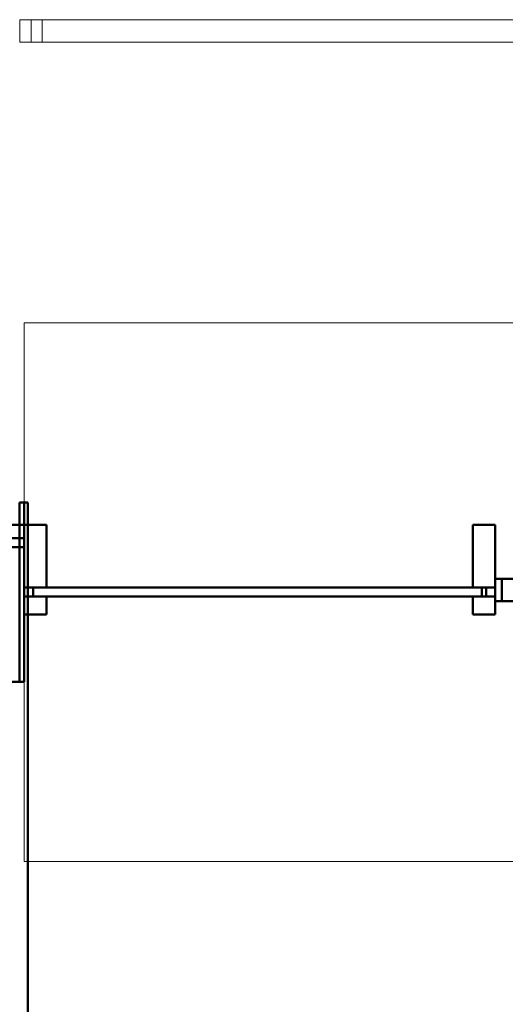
# Model space of a CAD drawing. Header units: millimetres. Extents: x 106 to 24511, y 2709 to 39091.
# Tile 64 of 87: x 19631 to 20713, y 36790 to 38983. Entities that reach past the tile are written whole.
import ezdxf

# ---------------------------------------------------------------- set-up
doc = ezdxf.new("R2010")
doc.units = ezdxf.units.MM
for name, color, linetype, lineweight in [('A-GENM-____-MCUT', 13, 'Continuous', 50), ('A-GENM-____-OTLN', 13, 'Continuous', 20), ('A-PART-____-MCUT', 2, 'Continuous', 50), ('A-PART-____-OTLN', 2, 'Continuous', 20), ('A-WALL-____-MCUT', 113, 'Continuous', 50), ('A-WALL-____-OTLN', 113, 'Continuous', 20), ('Ограждение', 7, 'Continuous', 20)]:
    doc.layers.add(name, color=color, linetype=linetype, lineweight=lineweight)

# ---------------------------------------------------------------- blocks, each defined once
blk = doc.blocks.new('Прямая форма - Insulation - Thermal Break-612303-В_Этаж 03_Вентиляция')
at = {"layer": 'A-WALL-____-MCUT', "color": 9}
for p, q in [((10, -50), (0, -50)), ((0, -50), (0, -80)), ((10, -80), (10, -50)), ((0, -80), (10, -80))]:
    blk.add_line(p, q, dxfattribs=at)
blk = doc.blocks.new('Прямая форма - Concrete - Structural-612304-В_Этаж 03_Вентиляция')
at = {"layer": 'A-WALL-____-MCUT', "color": 9}
for p, q in [((10, -80), (0, -80)), ((0, -80), (0, -100)), ((10, -100), (10, -80)), ((0, -100), (10, -100))]:
    blk.add_line(p, q, dxfattribs=at)
blk = doc.blocks.new('Прямая форма - Masonry Block - Structural-612305-В_Этаж 03_Вентиляция')
at = {"layer": 'A-WALL-____-MCUT', "color": 9}
for p, q in [((10, -100), (0, -100)), ((0, -100), (0, -400)), ((10, -400), (10, -100)), ((0, -400), (10, -400))]:
    blk.add_line(p, q, dxfattribs=at)
blk = doc.blocks.new('Прямая форма - Gypsum Plasterboard - Waterproof-612306-В_Этаж 03_Вентиляция')
at = {"layer": 'A-WALL-____-MCUT', "color": 9}
for p, q in [((10, 0), (0, 0)), ((0, 0), (0, -50)), ((10, -50), (10, 0)), ((0, -50), (10, -50))]:
    blk.add_line(p, q, dxfattribs=at)
blk = doc.blocks.new('Прямая форма - SW - 004-612307-В_Этаж 03_Вентиляция')
for name in ['Прямая форма - Gypsum Plasterboard - Waterproof-612306-В_Этаж 03_Вентиляция', 'Прямая форма - Insulation - Thermal Break-612303-В_Этаж 03_Вентиляция', 'Прямая форма - Concrete - Structural-612304-В_Этаж 03_Вентиляция', 'Прямая форма - Masonry Block - Structural-612305-В_Этаж 03_Вентиляция']:
    blk.add_blockref(name, (0, 0))
blk = doc.blocks.new('Family - OP - 007-612309-В_Этаж 03_Вентиляция')
at = {"layer": 'A-GENM-____-MCUT', "lineweight": 9}
for p, q in [((38258.3, 38307.6), (36233.2, 38307.6)), ((36233.2, 38307.6), (36233.2, 37107.6)), ((38258.3, 37107.6), (38258.3, 38307.6)), ((36233.2, 37107.6), (38258.3, 37107.6))]:
    blk.add_line(p, q, dxfattribs=at)
blk = doc.blocks.new('Family - Insulation - Thermal Break-612311-В_Этаж 03_Вентиляция')
at = {"layer": 'A-PART-____-MCUT', "color": 9}
for p, q in [((10, -50), (0, -50)), ((0, -50), (0, -80)), ((10, -80), (10, -50)), ((0, -80), (10, -80))]:
    blk.add_line(p, q, dxfattribs=at)
blk = doc.blocks.new('Family - Concrete - Structural-612313-В_Этаж 03_Вентиляция')
at = {"layer": 'A-PART-____-MCUT', "color": 9}
for p, q in [((10, -80), (0, -80)), ((0, -80), (0, -100)), ((10, -100), (10, -80)), ((0, -100), (10, -100))]:
    blk.add_line(p, q, dxfattribs=at)
blk = doc.blocks.new('Family - Masonry Block - Structural-612315-В_Этаж 03_Вентиляция')
at = {"layer": 'A-PART-____-MCUT', "color": 9}
for p, q in [((10, -100), (0, -100)), ((0, -100), (0, -400)), ((10, -400), (10, -100)), ((0, -400), (10, -400))]:
    blk.add_line(p, q, dxfattribs=at)
blk = doc.blocks.new('Family - Gypsum Plasterboard - Waterproof-612317-В_Этаж 03_Вентиляция')
at = {"layer": 'A-PART-____-MCUT', "color": 9}
for p, q in [((10, 0), (0, 0)), ((0, 0), (0, -50)), ((10, -50), (10, 0)), ((0, -50), (10, -50))]:
    blk.add_line(p, q, dxfattribs=at)
blk = doc.blocks.new('Прямая форма - Masonry Block - Structural-612389-В_Этаж 03_Вентиляция')
at = {"layer": 'A-WALL-____-MCUT', "color": 9}
for p, q in [((2160, -100), (1964.3, -100)), ((1964.3, -100), (1964.3, -167.8)), ((2160, -400), (2160, -100)), ((1964.3, -167.8), (0, -167.8)), ((0, -167.8), (0, -400)), ((0, -400), (2160, -400))]:
    blk.add_line(p, q, dxfattribs=at)
at = {"layer": 'A-WALL-____-OTLN', "color": 253}
for p, q in [((1925.2, -100), (1802.6, -100)), ((1964.3, -167.8), (1925.2, -100)), ((1925.2, -100), (1964.3, -100))]:
    blk.add_line(p, q, dxfattribs=at)
blk = doc.blocks.new('Прямая форма - Gypsum Plasterboard - Waterproof-612390-В_Этаж 03_Вентиляция')
at = {"layer": 'A-WALL-____-OTLN', "color": 253}
blk.add_line((1810, 0), (1802.6, 0), dxfattribs=at)
blk = doc.blocks.new('Прямая форма - Insulation - Thermal Break-612391-В_Этаж 03_Вентиляция')
at = {"layer": 'A-WALL-____-MCUT', "color": 9}
for p, q in [((2160, -50), (-200, -50)), ((-200, -50), (-200, -80)), ((2160, -80), (2160, -50)), ((-200, -80), (2160, -80))]:
    blk.add_line(p, q, dxfattribs=at)
blk = doc.blocks.new('Прямая форма - Concrete - Structural-612392-В_Этаж 03_Вентиляция')
at = {"layer": 'A-WALL-____-MCUT', "color": 9}
for p, q in [((2160, -80), (1964.3, -80)), ((1964.3, -80), (1964.3, -100)), ((2160, -100), (2160, -80)), ((1964.3, -100), (2160, -100))]:
    blk.add_line(p, q, dxfattribs=at)
at = {"layer": 'A-WALL-____-OTLN', "color": 253}
for p, q in [((1925.2, -100), (1913.6, -80)), ((1802.6, -100), (1925.2, -100)), ((1964.3, -100), (1925.2, -100))]:
    blk.add_line(p, q, dxfattribs=at)
blk = doc.blocks.new('Прямая форма - SW - 004-612393-В_Этаж 03_Вентиляция')
for name in ['Прямая форма - Gypsum Plasterboard - Waterproof-612390-В_Этаж 03_Вентиляция', 'Прямая форма - Insulation - Thermal Break-612391-В_Этаж 03_Вентиляция', 'Прямая форма - Concrete - Structural-612392-В_Этаж 03_Вентиляция', 'Прямая форма - Masonry Block - Structural-612389-В_Этаж 03_Вентиляция']:
    blk.add_blockref(name, (0, 0))
blk = doc.blocks.new('Family - Masonry Block - Structural-612395-В_Этаж 03_Вентиляция')
at = {"layer": 'A-PART-____-MCUT', "color": 9}
for p, q in [((2160, -100), (1964.3, -100)), ((1964.3, -100), (1964.3, -167.8)), ((2160, -400), (2160, -100)), ((1964.3, -167.8), (0, -167.8)), ((0, -167.8), (0, -400)), ((0, -400), (2160, -400))]:
    blk.add_line(p, q, dxfattribs=at)
at = {"layer": 'A-PART-____-OTLN', "color": 253}
for p, q in [((1925.2, -100), (1802.6, -100)), ((1964.3, -167.8), (1925.2, -100)), ((1925.2, -100), (1964.3, -100))]:
    blk.add_line(p, q, dxfattribs=at)
blk = doc.blocks.new('Family - Insulation - Thermal Break-612399-В_Этаж 03_Вентиляция')
at = {"layer": 'A-PART-____-MCUT', "color": 9}
for p, q in [((2160, -50), (-200, -50)), ((-200, -50), (-200, -80)), ((2160, -80), (2160, -50)), ((-200, -80), (2160, -80))]:
    blk.add_line(p, q, dxfattribs=at)
blk = doc.blocks.new('Family - Concrete - Structural-612401-В_Этаж 03_Вентиляция')
at = {"layer": 'A-PART-____-MCUT', "color": 9}
for p, q in [((2160, -80), (1964.3, -80)), ((1964.3, -80), (1964.3, -100)), ((2160, -100), (2160, -80)), ((1964.3, -100), (2160, -100))]:
    blk.add_line(p, q, dxfattribs=at)
at = {"layer": 'A-PART-____-OTLN', "color": 253}
for p, q in [((1925.2, -100), (1913.6, -80)), ((1802.6, -100), (1925.2, -100)), ((1964.3, -100), (1925.2, -100))]:
    blk.add_line(p, q, dxfattribs=at)
blk = doc.blocks.new('Прямая форма - V line-612666-В_Этаж 03_Вентиляция')
at = {"layer": 'Ограждение', "color": 253}
for p, q in [((-43.2, -5), (6.8, -5)), ((-43.2, -5), (-43.2, -55)), ((6.8, -5), (6.8, -55)), ((-43.2, -55), (6.8, -55))]:
    blk.add_line(p, q, dxfattribs=at)
blk = doc.blocks.new('Прямая форма - Steel - Stainless-612667-В_Этаж 03_Вентиляция')
blk.add_blockref('Прямая форма - V line-612666-В_Этаж 03_Вентиляция', (0, 0))
blk = doc.blocks.new('Прямая форма - Steel - Stainless-612676-В_Этаж 03_Вентиляция')
at = {"layer": 'Ограждение', "color": 253}
for p, q in [((-18.2, -55), (-18.2, -5)), ((4011.9, -5), (-18.2, -5)), ((4011.9, -55), (-18.2, -55))]:
    blk.add_line(p, q, dxfattribs=at)
blk = doc.blocks.new('Прямая форма - RAILING - 004-612685-В_Этаж 03_Вентиляция')
for name in ['Прямая форма - Steel - Stainless-612667-В_Этаж 03_Вентиляция', 'Прямая форма - Steel - Stainless-612676-В_Этаж 03_Вентиляция']:
    blk.add_blockref(name, (0, 0))
blk = doc.blocks.new('Family - V line-612698-В_Этаж 03_Вентиляция')
at = {"layer": 'A-PART-____-OTLN', "color": 253}
for p, q in [((-43.2, -5), (6.8, -5)), ((-43.2, -5), (-43.2, -55)), ((6.8, -5), (6.8, -55)), ((-43.2, -55), (6.8, -55))]:
    blk.add_line(p, q, dxfattribs=at)
blk = doc.blocks.new('Family - Steel - Stainless-612699-В_Этаж 03_Вентиляция')
blk.add_blockref('Family - V line-612698-В_Этаж 03_Вентиляция', (0, 0))
blk = doc.blocks.new('Family - Steel - Stainless-612713-В_Этаж 03_Вентиляция')
at = {"layer": 'A-PART-____-OTLN', "color": 253}
for p, q in [((-18.2, -55), (-18.2, -5)), ((4011.9, -5), (-18.2, -5)), ((4011.9, -55), (-18.2, -55))]:
    blk.add_line(p, q, dxfattribs=at)
blk = doc.blocks.new('Прямая форма - V line-613095-В_Этаж 03_Вентиляция')
at = {"layer": 'A-WALL-____-MCUT', "color": 9}
for p, q in [((0, 0), (0, -8.1)), ((2840, 0), (0, 0)), ((0, -8.1), (400, -8.1)), ((400, -8.1), (400, -18.1))]:
    blk.add_line(p, q, dxfattribs=at)
blk = doc.blocks.new('Прямая форма - SW - 016-613096-В_Этаж 03_Вентиляция')
blk.add_blockref('Прямая форма - V line-613095-В_Этаж 03_Вентиляция', (0, 0))
blk = doc.blocks.new('Прямая форма - V line-613413-В_Этаж 03_Вентиляция')
at = {"layer": 'A-WALL-____-MCUT', "color": 9}
for p, q in [((512.5, 150), (462.5, 150)), ((462.5, 150), (462.5, 10)), ((512.5, -50), (512.5, 150)), ((462.5, 10), (487.5, 10)), ((487.5, 10), (487.5, -10)), ((487.5, -10), (462.5, -10)), ((462.5, -10), (462.5, -50)), ((462.5, -50), (512.5, -50))]:
    blk.add_line(p, q, dxfattribs=at)
blk = doc.blocks.new('Прямая форма - Iron-613414-В_Этаж 03_Вентиляция')
blk.add_blockref('Прямая форма - V line-613413-В_Этаж 03_Вентиляция', (0, 0))
blk = doc.blocks.new('Прямая форма - Iron-613421-В_Этаж 03_Вентиляция')
at = {"layer": 'A-WALL-____-MCUT', "color": 9}
for p, q in [((-462.5, 30), (-462.5, -20)), ((-402.5, 30), (-462.5, 30)), ((-462.5, 30), (-462.5, -20)), ((-447.5, 30), (-462.5, 30)), ((-447.5, 30), (-447.5, -20)), ((-417.5, 30), (-447.5, 30)), ((-447.5, -20), (-447.5, 30)), ((-417.5, -20), (-417.5, 30)), ((-402.5, -20), (-402.5, 30)), ((462.5, 30), (402.5, 30)), ((402.5, 30), (402.5, -20)), ((417.5, 30), (417.5, -20)), ((447.5, 30), (417.5, 30)), ((462.5, 30), (447.5, 30)), ((447.5, 30), (447.5, -20)), ((447.5, -20), (447.5, 30)), ((462.5, -20), (462.5, 30)), ((462.5, -20), (462.5, 30)), ((-492.5, 10), (-492.5, -10)), ((-462.5, 10), (-492.5, 10)), ((-462.5, -10), (-462.5, 10)), ((492.5, 10), (462.5, 10)), ((462.5, 10), (462.5, -10)), ((492.5, -10), (492.5, 10)), ((-492.5, -10), (-462.5, -10)), ((-462.5, -20), (-402.5, -20)), ((-462.5, -20), (-447.5, -20)), ((-447.5, -20), (-417.5, -20)), ((402.5, -20), (462.5, -20)), ((417.5, -20), (447.5, -20)), ((447.5, -20), (462.5, -20)), ((462.5, -10), (492.5, -10))]:
    blk.add_line(p, q, dxfattribs=at)
blk = doc.blocks.new('Прямая форма - V line-613426-В_Этаж 03_Вентиляция')
at = {"layer": 'A-WALL-____-MCUT', "color": 9}
for p, q in [((-482.5, 10), (-1492.5, 10)), ((-1492.5, 10), (-1492.5, -10)), ((-482.5, -10), (-482.5, 10)), ((-1492.5, -10), (-482.5, -10))]:
    blk.add_line(p, q, dxfattribs=at)
blk = doc.blocks.new('Прямая форма - Glass-613427-В_Этаж 03_Вентиляция')
blk.add_blockref('Прямая форма - V line-613426-В_Этаж 03_Вентиляция', (0, 0))
blk = doc.blocks.new('Прямая форма - V line-613430-В_Этаж 03_Вентиляция')
at = {"layer": 'A-WALL-____-MCUT', "color": 9}
for p, q in [((-462.5, 150), (-512.5, 150)), ((-512.5, 150), (-512.5, 10)), ((-462.5, 10), (-462.5, 150)), ((-512.5, 10), (-462.5, 10)), ((-512.5, -10), (-512.5, -50)), ((-462.5, -10), (-512.5, -10)), ((-462.5, -50), (-462.5, -10)), ((-512.5, -50), (-462.5, -50))]:
    blk.add_line(p, q, dxfattribs=at)
blk = doc.blocks.new('Прямая форма - Iron-613431-В_Этаж 03_Вентиляция')
blk.add_blockref('Прямая форма - V line-613430-В_Этаж 03_Вентиляция', (0, 0))
blk = doc.blocks.new('Прямая форма - Glass-613434-В_Этаж 03_Вентиляция')
at = {"layer": 'A-WALL-____-MCUT', "color": 9}
for p, q in [((417.5, 6), (-417.5, 6)), ((-417.5, 6), (-417.5, -10)), ((417.5, -10), (417.5, 6)), ((-417.5, -10), (417.5, -10))]:
    blk.add_line(p, q, dxfattribs=at)
blk = doc.blocks.new('Прямая форма - V line-613439-В_Этаж 03_Вентиляция')
at = {"layer": 'A-WALL-____-MCUT', "color": 9}
for p, q in [((-1462.5, 150), (-1512.5, 150)), ((-1512.5, 150), (-1512.5, 10)), ((-1462.5, 10), (-1462.5, 150)), ((-1512.5, 10), (-1462.5, 10)), ((-1512.5, -10), (-1512.5, -50)), ((-1462.5, -10), (-1512.5, -10)), ((-1462.5, -50), (-1462.5, -10)), ((-1512.5, -50), (-1462.5, -50))]:
    blk.add_line(p, q, dxfattribs=at)
blk = doc.blocks.new('Прямая форма - Iron-613440-В_Этаж 03_Вентиляция')
blk.add_blockref('Прямая форма - V line-613439-В_Этаж 03_Вентиляция', (0, 0))
blk = doc.blocks.new('Прямая форма - CW-002-613449-В_Этаж 03_Вентиляция')
for name in ['Прямая форма - Iron-613440-В_Этаж 03_Вентиляция', 'Прямая форма - Iron-613431-В_Этаж 03_Вентиляция', 'Прямая форма - Iron-613414-В_Этаж 03_Вентиляция', 'Прямая форма - Iron-613421-В_Этаж 03_Вентиляция', 'Прямая форма - Glass-613427-В_Этаж 03_Вентиляция', 'Прямая форма - Glass-613434-В_Этаж 03_Вентиляция']:
    blk.add_blockref(name, (0, 0))
blk = doc.blocks.new('Family - Iron-613466-В_Этаж 03_Вентиляция')
at = {"layer": 'A-PART-____-MCUT', "color": 9}
for p, q in [((-462.5, 30), (-462.5, -20)), ((-402.5, 30), (-462.5, 30)), ((-462.5, 30), (-462.5, -20)), ((-447.5, 30), (-462.5, 30)), ((-447.5, 30), (-447.5, -20)), ((-417.5, 30), (-447.5, 30)), ((-447.5, -20), (-447.5, 30)), ((-417.5, -20), (-417.5, 30)), ((-402.5, -20), (-402.5, 30)), ((462.5, 30), (402.5, 30)), ((402.5, 30), (402.5, -20)), ((417.5, 30), (417.5, -20)), ((447.5, 30), (417.5, 30)), ((462.5, 30), (447.5, 30)), ((447.5, 30), (447.5, -20)), ((447.5, -20), (447.5, 30)), ((462.5, -20), (462.5, 30)), ((462.5, -20), (462.5, 30)), ((-492.5, 10), (-492.5, -10)), ((-462.5, 10), (-492.5, 10)), ((-462.5, -10), (-462.5, 10)), ((492.5, 10), (462.5, 10)), ((462.5, 10), (462.5, -10)), ((492.5, -10), (492.5, 10)), ((-492.5, -10), (-462.5, -10)), ((-462.5, -20), (-402.5, -20)), ((-462.5, -20), (-447.5, -20)), ((-447.5, -20), (-417.5, -20)), ((402.5, -20), (462.5, -20)), ((417.5, -20), (447.5, -20)), ((447.5, -20), (462.5, -20)), ((462.5, -10), (492.5, -10))]:
    blk.add_line(p, q, dxfattribs=at)
blk = doc.blocks.new('Family - V line-613474-В_Этаж 03_Вентиляция')
at = {"layer": 'A-PART-____-MCUT', "color": 9}
for p, q in [((-482.5, 10), (-1492.5, 10)), ((-1492.5, 10), (-1492.5, -10)), ((-482.5, -10), (-482.5, 10)), ((-1492.5, -10), (-482.5, -10))]:
    blk.add_line(p, q, dxfattribs=at)
blk = doc.blocks.new('Family - Glass-613475-В_Этаж 03_Вентиляция')
blk.add_blockref('Family - V line-613474-В_Этаж 03_Вентиляция', (0, 0))
blk = doc.blocks.new('Family - V line-613480-В_Этаж 03_Вентиляция')
at = {"layer": 'A-PART-____-MCUT', "color": 9}
for p, q in [((-462.5, 150), (-512.5, 150)), ((-512.5, 150), (-512.5, 10)), ((-462.5, 10), (-462.5, 150)), ((-512.5, 10), (-462.5, 10)), ((-512.5, -10), (-512.5, -50)), ((-462.5, -10), (-512.5, -10)), ((-462.5, -50), (-462.5, -10)), ((-512.5, -50), (-462.5, -50))]:
    blk.add_line(p, q, dxfattribs=at)
blk = doc.blocks.new('Family - Iron-613481-В_Этаж 03_Вентиляция')
blk.add_blockref('Family - V line-613480-В_Этаж 03_Вентиляция', (0, 0))
blk = doc.blocks.new('Family - V line-613494-В_Этаж 03_Вентиляция')
at = {"layer": 'A-PART-____-MCUT', "color": 9}
for p, q in [((-1462.5, 150), (-1512.5, 150)), ((-1512.5, 150), (-1512.5, 10)), ((-1462.5, 10), (-1462.5, 150)), ((-1512.5, 10), (-1462.5, 10)), ((-1512.5, -10), (-1512.5, -50)), ((-1462.5, -10), (-1512.5, -10)), ((-1462.5, -50), (-1462.5, -10)), ((-1512.5, -50), (-1462.5, -50))]:
    blk.add_line(p, q, dxfattribs=at)
blk = doc.blocks.new('Family - Iron-613495-В_Этаж 03_Вентиляция')
blk.add_blockref('Family - V line-613494-В_Этаж 03_Вентиляция', (0, 0))
blk = doc.blocks.new('V line_ifc_RVT-1-В_Этаж 03_Вентиляция')
at = {"layer": 'A-GENM-____-OTLN', "color": 253, "lineweight": 20}
blk.add_blockref('Family - OP - 007-612309-В_Этаж 03_Вентиляция', (0, 0), dxfattribs=at)
at = {"layer": 'A-PART-____-OTLN', "color": 253, "lineweight": 20}
for name, p in [('Family - Steel - Stainless-612699-В_Этаж 03_Вентиляция', (36266.8, 38987.6)), ('Family - Steel - Stainless-612713-В_Этаж 03_Вентиляция', (36266.8, 38987.6)), ('Family - Gypsum Plasterboard - Waterproof-612317-В_Этаж 03_Вентиляция', (36223.2, 37907.6)), ('Family - Insulation - Thermal Break-612399-В_Этаж 03_Вентиляция', (34063.2, 37907.6)), ('Family - Insulation - Thermal Break-612311-В_Этаж 03_Вентиляция', (36223.2, 37907.6)), ('Family - Iron-613495-В_Этаж 03_Вентиляция', (37745.8, 37707.6)), ('Family - Iron-613481-В_Этаж 03_Вентиляция', (37745.8, 37707.6)), ('Family - Concrete - Structural-612401-В_Этаж 03_Вентиляция', (34063.2, 37907.6)), ('Family - Concrete - Structural-612313-В_Этаж 03_Вентиляция', (36223.2, 37907.6)), ('Family - Masonry Block - Structural-612395-В_Этаж 03_Вентиляция', (34063.2, 37907.6)), ('Family - Masonry Block - Structural-612315-В_Этаж 03_Вентиляция', (36223.2, 37907.6)), ('Family - Iron-613466-В_Этаж 03_Вентиляция', (37745.8, 37707.6)), ('Family - Glass-613475-В_Этаж 03_Вентиляция', (37745.8, 37707.6))]:
    blk.add_blockref(name, p, dxfattribs=at)
at = {"layer": 'A-WALL-____-OTLN', "color": 253, "lineweight": 20}
for name, p in [('Прямая форма - SW - 004-612393-В_Этаж 03_Вентиляция', (34063.2, 37907.6)), ('Прямая форма - SW - 004-612307-В_Этаж 03_Вентиляция', (36223.2, 37907.6)), ('Прямая форма - CW-002-613449-В_Этаж 03_Вентиляция', (37745.8, 37707.6))]:
    blk.add_blockref(name, p, dxfattribs=at)
at = {"layer": 'A-WALL-____-OTLN', "color": 253, "lineweight": 20, "rotation": 270}
blk.add_blockref('Прямая форма - SW - 016-613096-В_Этаж 03_Вентиляция', (36241.4, 37907.6), dxfattribs=at)
at = {"layer": 'Ограждение', "color": 253, "lineweight": 20}
blk.add_blockref('Прямая форма - RAILING - 004-612685-В_Этаж 03_Вентиляция', (36266.8, 38987.6), dxfattribs=at)

msp = doc.modelspace()

# ---------------------------------------------------------------- block references
at = {"lineweight": 9}
msp.add_blockref('V line_ifc_RVT-1-В_Этаж 03_Вентиляция', (-16592.7, 0), dxfattribs=at)

doc.saveas('drawing.dxf')
